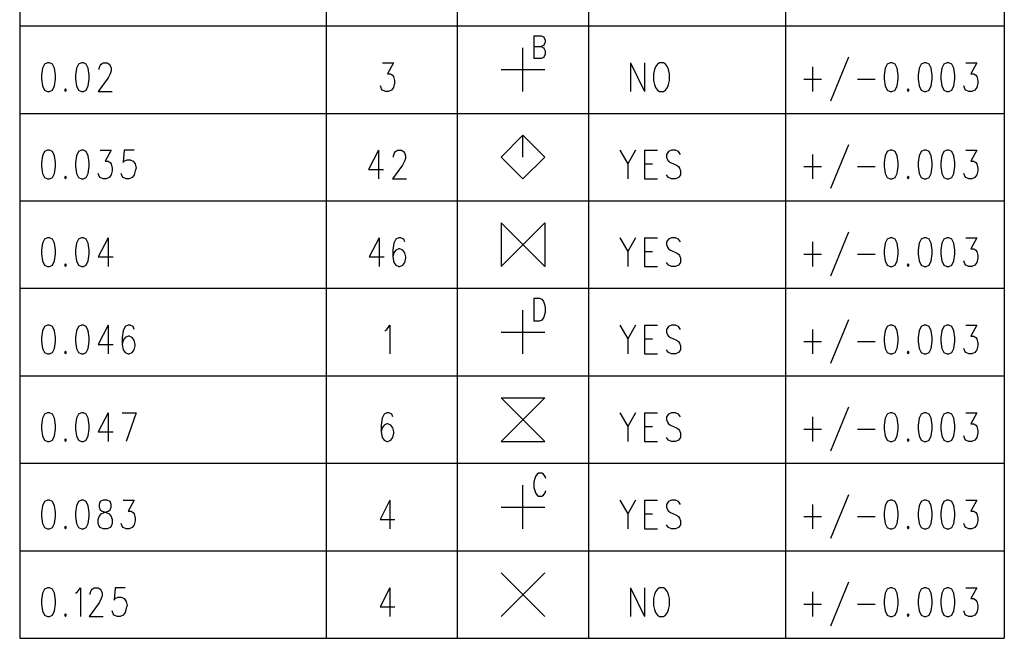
# Model space of a CAD drawing. Extents: x 2 to 38, y 4.3 to 27.6.
# Tile 27 of 31: x 28.8 to 33.6, y 13.9 to 16.9. Entities that reach past the tile are written whole.
import ezdxf

# ---------------------------------------------------------------- set-up
doc = ezdxf.new("R2010")
doc.units = 0
doc.layers.add('pho', color=1, linetype='CONTINUOUS')

msp = doc.modelspace()

# ---------------------------------------------------------------- linework, layer by layer
at = {"layer": 'pho', "color": 1}
for points in [[(28.84975, 18.52616), (28.84975, 13.87062)], [(30.33106, 18.52616), (30.33106, 13.87062)], [(30.96591, 18.52616), (30.96591, 13.87062)], [(31.60075, 18.52616), (31.60075, 13.87062)], [(32.55302, 18.52616), (32.55302, 13.87062)], [(33.6111, 18.52616), (33.6111, 13.87062)], [(28.84975, 16.83324), (33.6111, 16.83324)], [(31.33623, 16.78562), (31.33623, 16.67452)], [(31.33623, 16.78562), (31.37086, 16.78562), (31.3824, 16.78033), (31.38625, 16.77504), (31.3901, 16.76446), (31.3901, 16.75388), (31.38625, 16.7433), (31.3824, 16.73801), (31.37086, 16.73272)], [(31.28333, 16.51581), (31.28333, 16.72743)], [(31.33623, 16.73272), (31.37086, 16.73272), (31.3824, 16.72743), (31.38625, 16.72214), (31.3901, 16.71156), (31.3901, 16.69569), (31.38625, 16.6851), (31.3824, 16.67981), (31.37086, 16.67452), (31.33623, 16.67452)], [(32.85746, 16.68114), (32.77089, 16.46952)], [(28.98442, 16.65468), (28.96999, 16.64807), (28.96037, 16.62823), (28.95556, 16.59517), (28.95556, 16.57533), (28.96037, 16.54226), (28.96999, 16.52243), (28.98442, 16.51581), (28.99404, 16.51581), (29.00846, 16.52243), (29.01808, 16.54226), (29.02289, 16.57533), (29.02289, 16.59517), (29.01808, 16.62823), (29.00846, 16.64807), (28.99404, 16.65468), (28.98442, 16.65468)], [(29.14794, 16.65468), (29.13351, 16.64807), (29.12389, 16.62823), (29.11908, 16.59517), (29.11908, 16.57533), (29.12389, 16.54226), (29.13351, 16.52243), (29.14794, 16.51581), (29.15756, 16.51581), (29.17199, 16.52243), (29.1816, 16.54226), (29.18641, 16.57533), (29.18641, 16.59517), (29.1816, 16.62823), (29.17199, 16.64807), (29.15756, 16.65468), (29.14794, 16.65468)], [(29.23451, 16.62162), (29.23451, 16.62823), (29.23932, 16.64146), (29.24413, 16.64807), (29.25375, 16.65468), (29.27298, 16.65468), (29.2826, 16.64807), (29.28741, 16.64146), (29.29222, 16.62823), (29.29222, 16.61501), (29.28741, 16.60178), (29.27779, 16.58194), (29.2297, 16.51581), (29.29703, 16.51581)], [(30.60424, 16.65468), (30.65714, 16.65468), (30.62828, 16.60178), (30.64271, 16.60178), (30.65233, 16.59517), (30.65714, 16.58856), (30.66195, 16.56872), (30.66195, 16.55549), (30.65714, 16.53565), (30.64752, 16.52243), (30.63309, 16.51581), (30.61866, 16.51581), (30.60424, 16.52243), (30.59943, 16.52904), (30.59462, 16.54226)], [(31.17752, 16.62162), (31.38914, 16.62162)], [(31.80419, 16.65468), (31.80419, 16.51581)], [(31.80419, 16.65468), (31.87152, 16.51581)], [(31.87152, 16.65468), (31.87152, 16.51581)], [(31.94367, 16.65468), (31.93405, 16.64807), (31.92443, 16.63485), (31.91962, 16.62162), (31.91481, 16.60178), (31.91481, 16.56872), (31.91962, 16.54888), (31.92443, 16.53565), (31.93405, 16.52243), (31.94367, 16.51581), (31.9629, 16.51581), (31.97252, 16.52243), (31.98214, 16.53565), (31.98695, 16.54888), (31.99176, 16.56872), (31.99176, 16.60178), (31.98695, 16.62162), (31.98214, 16.63485), (31.97252, 16.64807), (31.9629, 16.65468), (31.94367, 16.65468)], [(32.68432, 16.63485), (32.68432, 16.51581)], [(33.05946, 16.65468), (33.04503, 16.64807), (33.03541, 16.62823), (33.0306, 16.59517), (33.0306, 16.57533), (33.03541, 16.54226), (33.04503, 16.52243), (33.05946, 16.51581), (33.06907, 16.51581), (33.0835, 16.52243), (33.09312, 16.54226), (33.09793, 16.57533), (33.09793, 16.59517), (33.09312, 16.62823), (33.0835, 16.64807), (33.06907, 16.65468), (33.05946, 16.65468)], [(33.22298, 16.65468), (33.20855, 16.64807), (33.19893, 16.62823), (33.19412, 16.59517), (33.19412, 16.57533), (33.19893, 16.54226), (33.20855, 16.52243), (33.22298, 16.51581), (33.2326, 16.51581), (33.24702, 16.52243), (33.25664, 16.54226), (33.26145, 16.57533), (33.26145, 16.59517), (33.25664, 16.62823), (33.24702, 16.64807), (33.2326, 16.65468), (33.22298, 16.65468)], [(33.33359, 16.65468), (33.31917, 16.64807), (33.30955, 16.62823), (33.30474, 16.59517), (33.30474, 16.57533), (33.30955, 16.54226), (33.31917, 16.52243), (33.33359, 16.51581), (33.34321, 16.51581), (33.35764, 16.52243), (33.36726, 16.54226), (33.37207, 16.57533), (33.37207, 16.59517), (33.36726, 16.62823), (33.35764, 16.64807), (33.34321, 16.65468), (33.33359, 16.65468)], [(33.42497, 16.65468), (33.47788, 16.65468), (33.44902, 16.60178), (33.46345, 16.60178), (33.47307, 16.59517), (33.47788, 16.58856), (33.48269, 16.56872), (33.48269, 16.55549), (33.47788, 16.53565), (33.46826, 16.52243), (33.45383, 16.51581), (33.4394, 16.51581), (33.42497, 16.52243), (33.42016, 16.52904), (33.41535, 16.54226)], [(32.64103, 16.57533), (32.7276, 16.57533)], [(32.90074, 16.57533), (32.98731, 16.57533)], [(29.07099, 16.52904), (29.06618, 16.52243), (29.07099, 16.51581), (29.0758, 16.52243), (29.07099, 16.52904)], [(33.14603, 16.52904), (33.14122, 16.52243), (33.14603, 16.51581), (33.15083, 16.52243), (33.14603, 16.52904)], [(28.84975, 16.41), (33.6111, 16.41)], [(31.28333, 16.09258), (31.38914, 16.19839), (31.28333, 16.3042), (31.17752, 16.19839), (31.28333, 16.09258)], [(31.28333, 16.19839), (31.28333, 16.3042)], [(32.85746, 16.25791), (32.77089, 16.04629)], [(28.98442, 16.23145), (28.96999, 16.22484), (28.96037, 16.205), (28.95556, 16.17194), (28.95556, 16.1521), (28.96037, 16.11903), (28.96999, 16.09919), (28.98442, 16.09258), (28.99404, 16.09258), (29.00846, 16.09919), (29.01808, 16.11903), (29.02289, 16.1521), (29.02289, 16.17194), (29.01808, 16.205), (29.00846, 16.22484), (28.99404, 16.23145), (28.98442, 16.23145)], [(29.14794, 16.23145), (29.13351, 16.22484), (29.12389, 16.205), (29.11908, 16.17194), (29.11908, 16.1521), (29.12389, 16.11903), (29.13351, 16.09919), (29.14794, 16.09258), (29.15756, 16.09258), (29.17199, 16.09919), (29.1816, 16.11903), (29.18641, 16.1521), (29.18641, 16.17194), (29.1816, 16.205), (29.17199, 16.22484), (29.15756, 16.23145), (29.14794, 16.23145)], [(29.23932, 16.23145), (29.29222, 16.23145), (29.26336, 16.17855), (29.27779, 16.17855), (29.28741, 16.17194), (29.29222, 16.16532), (29.29703, 16.14549), (29.29703, 16.13226), (29.29222, 16.11242), (29.2826, 16.09919), (29.26817, 16.09258), (29.25375, 16.09258), (29.23932, 16.09919), (29.23451, 16.10581), (29.2297, 16.11903)], [(29.40284, 16.23145), (29.35474, 16.23145), (29.34993, 16.17194), (29.35474, 16.17855), (29.36917, 16.18516), (29.3836, 16.18516), (29.39803, 16.17855), (29.40765, 16.16532), (29.41246, 16.14549), (29.40765, 16.13226), (29.40284, 16.11242), (29.39322, 16.09919), (29.37879, 16.09258), (29.36436, 16.09258), (29.34993, 16.09919), (29.34513, 16.10581), (29.34032, 16.11903)], [(30.585, 16.23145), (30.5369, 16.13887), (30.60905, 16.13887)], [(30.585, 16.23145), (30.585, 16.09258)], [(30.65714, 16.19839), (30.65714, 16.205), (30.66195, 16.21823), (30.66676, 16.22484), (30.67638, 16.23145), (30.69562, 16.23145), (30.70523, 16.22484), (30.71004, 16.21823), (30.71485, 16.205), (30.71485, 16.19178), (30.71004, 16.17855), (30.70043, 16.15871), (30.65233, 16.09258), (30.71966, 16.09258)], [(31.75129, 16.23145), (31.78976, 16.16532), (31.78976, 16.09258)], [(31.82824, 16.23145), (31.78976, 16.16532)], [(31.87152, 16.23145), (31.87152, 16.09258)], [(31.87152, 16.23145), (31.93405, 16.23145)], [(32.04466, 16.21162), (32.03504, 16.22484), (32.02062, 16.23145), (32.00138, 16.23145), (31.98695, 16.22484), (31.97733, 16.21162), (31.97733, 16.19839), (31.98214, 16.18516), (31.98695, 16.17855), (31.99657, 16.17194), (32.02543, 16.15871), (32.03504, 16.1521), (32.03985, 16.14549), (32.04466, 16.13226), (32.04466, 16.11242), (32.03504, 16.09919), (32.02062, 16.09258), (32.00138, 16.09258), (31.98695, 16.09919), (31.97733, 16.11242)], [(32.68432, 16.21162), (32.68432, 16.09258)], [(33.05946, 16.23145), (33.04503, 16.22484), (33.03541, 16.205), (33.0306, 16.17194), (33.0306, 16.1521), (33.03541, 16.11903), (33.04503, 16.09919), (33.05946, 16.09258), (33.06907, 16.09258), (33.0835, 16.09919), (33.09312, 16.11903), (33.09793, 16.1521), (33.09793, 16.17194), (33.09312, 16.205), (33.0835, 16.22484), (33.06907, 16.23145), (33.05946, 16.23145)], [(33.22298, 16.23145), (33.20855, 16.22484), (33.19893, 16.205), (33.19412, 16.17194), (33.19412, 16.1521), (33.19893, 16.11903), (33.20855, 16.09919), (33.22298, 16.09258), (33.2326, 16.09258), (33.24702, 16.09919), (33.25664, 16.11903), (33.26145, 16.1521), (33.26145, 16.17194), (33.25664, 16.205), (33.24702, 16.22484), (33.2326, 16.23145), (33.22298, 16.23145)], [(33.33359, 16.23145), (33.31917, 16.22484), (33.30955, 16.205), (33.30474, 16.17194), (33.30474, 16.1521), (33.30955, 16.11903), (33.31917, 16.09919), (33.33359, 16.09258), (33.34321, 16.09258), (33.35764, 16.09919), (33.36726, 16.11903), (33.37207, 16.1521), (33.37207, 16.17194), (33.36726, 16.205), (33.35764, 16.22484), (33.34321, 16.23145), (33.33359, 16.23145)], [(33.42497, 16.23145), (33.47788, 16.23145), (33.44902, 16.17855), (33.46345, 16.17855), (33.47307, 16.17194), (33.47788, 16.16532), (33.48269, 16.14549), (33.48269, 16.13226), (33.47788, 16.11242), (33.46826, 16.09919), (33.45383, 16.09258), (33.4394, 16.09258), (33.42497, 16.09919), (33.42016, 16.10581), (33.41535, 16.11903)], [(31.87152, 16.16532), (31.91, 16.16532)], [(32.64103, 16.1521), (32.7276, 16.1521)], [(32.90074, 16.1521), (32.98731, 16.1521)], [(29.07099, 16.10581), (29.06618, 16.09919), (29.07099, 16.09258), (29.0758, 16.09919), (29.07099, 16.10581)], [(33.14603, 16.10581), (33.14122, 16.09919), (33.14603, 16.09258), (33.15083, 16.09919), (33.14603, 16.10581)], [(31.87152, 16.09258), (31.93405, 16.09258)], [(28.84975, 15.98677), (33.6111, 15.98677)], [(31.17752, 15.66935), (31.38914, 15.88097), (31.38914, 15.66935), (31.17752, 15.88097), (31.17752, 15.66935)], [(28.98442, 15.80822), (28.96999, 15.80161), (28.96037, 15.78177), (28.95556, 15.74871), (28.95556, 15.72887), (28.96037, 15.6958), (28.96999, 15.67596), (28.98442, 15.66935), (28.99404, 15.66935), (29.00846, 15.67596), (29.01808, 15.6958), (29.02289, 15.72887), (29.02289, 15.74871), (29.01808, 15.78177), (29.00846, 15.80161), (28.99404, 15.80822), (28.98442, 15.80822)], [(29.14794, 15.80822), (29.13351, 15.80161), (29.12389, 15.78177), (29.11908, 15.74871), (29.11908, 15.72887), (29.12389, 15.6958), (29.13351, 15.67596), (29.14794, 15.66935), (29.15756, 15.66935), (29.17199, 15.67596), (29.1816, 15.6958), (29.18641, 15.72887), (29.18641, 15.74871), (29.1816, 15.78177), (29.17199, 15.80161), (29.15756, 15.80822), (29.14794, 15.80822)], [(29.27779, 15.80822), (29.2297, 15.71564), (29.30184, 15.71564)], [(29.27779, 15.80822), (29.27779, 15.66935)], [(30.5874, 15.80822), (30.53931, 15.71564), (30.61145, 15.71564)], [(30.5874, 15.80822), (30.5874, 15.66935)], [(30.71245, 15.78838), (30.70764, 15.80161), (30.69321, 15.80822), (30.68359, 15.80822), (30.66916, 15.80161), (30.65955, 15.78177), (30.65474, 15.74871), (30.65474, 15.71564), (30.65955, 15.68919), (30.66916, 15.67596), (30.68359, 15.66935), (30.6884, 15.66935), (30.70283, 15.67596), (30.71245, 15.68919), (30.71726, 15.70903), (30.71726, 15.71564), (30.71245, 15.73548), (30.70283, 15.74871), (30.6884, 15.75532), (30.68359, 15.75532), (30.66916, 15.74871), (30.65955, 15.73548), (30.65474, 15.71564)], [(31.75129, 15.80822), (31.78976, 15.74209), (31.78976, 15.66935)], [(31.82824, 15.80822), (31.78976, 15.74209)], [(31.87152, 15.80822), (31.87152, 15.66935)], [(31.87152, 15.80822), (31.93405, 15.80822)], [(32.04466, 15.78838), (32.03504, 15.80161), (32.02062, 15.80822), (32.00138, 15.80822), (31.98695, 15.80161), (31.97733, 15.78838), (31.97733, 15.77516), (31.98214, 15.76193), (31.98695, 15.75532), (31.99657, 15.74871), (32.02543, 15.73548), (32.03504, 15.72887), (32.03985, 15.72225), (32.04466, 15.70903), (32.04466, 15.68919), (32.03504, 15.67596), (32.02062, 15.66935), (32.00138, 15.66935), (31.98695, 15.67596), (31.97733, 15.68919)], [(32.85746, 15.83468), (32.77089, 15.62306)], [(33.05946, 15.80822), (33.04503, 15.80161), (33.03541, 15.78177), (33.0306, 15.74871), (33.0306, 15.72887), (33.03541, 15.6958), (33.04503, 15.67596), (33.05946, 15.66935), (33.06907, 15.66935), (33.0835, 15.67596), (33.09312, 15.6958), (33.09793, 15.72887), (33.09793, 15.74871), (33.09312, 15.78177), (33.0835, 15.80161), (33.06907, 15.80822), (33.05946, 15.80822)], [(33.22298, 15.80822), (33.20855, 15.80161), (33.19893, 15.78177), (33.19412, 15.74871), (33.19412, 15.72887), (33.19893, 15.6958), (33.20855, 15.67596), (33.22298, 15.66935), (33.2326, 15.66935), (33.24702, 15.67596), (33.25664, 15.6958), (33.26145, 15.72887), (33.26145, 15.74871), (33.25664, 15.78177), (33.24702, 15.80161), (33.2326, 15.80822), (33.22298, 15.80822)], [(33.33359, 15.80822), (33.31917, 15.80161), (33.30955, 15.78177), (33.30474, 15.74871), (33.30474, 15.72887), (33.30955, 15.6958), (33.31917, 15.67596), (33.33359, 15.66935), (33.34321, 15.66935), (33.35764, 15.67596), (33.36726, 15.6958), (33.37207, 15.72887), (33.37207, 15.74871), (33.36726, 15.78177), (33.35764, 15.80161), (33.34321, 15.80822), (33.33359, 15.80822)], [(33.42497, 15.80822), (33.47788, 15.80822), (33.44902, 15.75532), (33.46345, 15.75532), (33.47307, 15.74871), (33.47788, 15.74209), (33.48269, 15.72225), (33.48269, 15.70903), (33.47788, 15.68919), (33.46826, 15.67596), (33.45383, 15.66935), (33.4394, 15.66935), (33.42497, 15.67596), (33.42016, 15.68258), (33.41535, 15.6958)], [(32.68432, 15.78838), (32.68432, 15.66935)], [(31.87152, 15.74209), (31.91, 15.74209)], [(32.64103, 15.72887), (32.7276, 15.72887)], [(32.90074, 15.72887), (32.98731, 15.72887)], [(29.07099, 15.68258), (29.06618, 15.67596), (29.07099, 15.66935), (29.0758, 15.67596), (29.07099, 15.68258)], [(31.87152, 15.66935), (31.93405, 15.66935)], [(33.14603, 15.68258), (33.14122, 15.67596), (33.14603, 15.66935), (33.15083, 15.67596), (33.14603, 15.68258)], [(28.84975, 15.56354), (33.6111, 15.56354)], [(31.33623, 15.51593), (31.33623, 15.40483)], [(31.33623, 15.51593), (31.36317, 15.51593), (31.37471, 15.51064), (31.3824, 15.50006), (31.38625, 15.48948), (31.3901, 15.47361), (31.3901, 15.44715), (31.38625, 15.43128), (31.3824, 15.4207), (31.37471, 15.41012), (31.36317, 15.40483), (31.33623, 15.40483)], [(31.28333, 15.24612), (31.28333, 15.45774)], [(28.98442, 15.38499), (28.96999, 15.37838), (28.96037, 15.35854), (28.95556, 15.32548), (28.95556, 15.30564), (28.96037, 15.27257), (28.96999, 15.25273), (28.98442, 15.24612), (28.99404, 15.24612), (29.00846, 15.25273), (29.01808, 15.27257), (29.02289, 15.30564), (29.02289, 15.32548), (29.01808, 15.35854), (29.00846, 15.37838), (28.99404, 15.38499), (28.98442, 15.38499)], [(29.14794, 15.38499), (29.13351, 15.37838), (29.12389, 15.35854), (29.11908, 15.32548), (29.11908, 15.30564), (29.12389, 15.27257), (29.13351, 15.25273), (29.14794, 15.24612), (29.15756, 15.24612), (29.17199, 15.25273), (29.1816, 15.27257), (29.18641, 15.30564), (29.18641, 15.32548), (29.1816, 15.35854), (29.17199, 15.37838), (29.15756, 15.38499), (29.14794, 15.38499)], [(29.27779, 15.38499), (29.2297, 15.29241), (29.30184, 15.29241)], [(29.27779, 15.38499), (29.27779, 15.24612)], [(29.40284, 15.36515), (29.39803, 15.37838), (29.3836, 15.38499), (29.37398, 15.38499), (29.35955, 15.37838), (29.34993, 15.35854), (29.34513, 15.32548), (29.34513, 15.29241), (29.34993, 15.26596), (29.35955, 15.25273), (29.37398, 15.24612), (29.37879, 15.24612), (29.39322, 15.25273), (29.40284, 15.26596), (29.40765, 15.2858), (29.40765, 15.29241), (29.40284, 15.31225), (29.39322, 15.32548), (29.37879, 15.33209), (29.37398, 15.33209), (29.35955, 15.32548), (29.34993, 15.31225), (29.34513, 15.29241)], [(30.61626, 15.35854), (30.62588, 15.36515), (30.64031, 15.38499), (30.64031, 15.24612)], [(31.75129, 15.38499), (31.78976, 15.31886), (31.78976, 15.24612)], [(31.82824, 15.38499), (31.78976, 15.31886)], [(31.87152, 15.38499), (31.87152, 15.24612)], [(31.87152, 15.38499), (31.93405, 15.38499)], [(32.04466, 15.36515), (32.03504, 15.37838), (32.02062, 15.38499), (32.00138, 15.38499), (31.98695, 15.37838), (31.97733, 15.36515), (31.97733, 15.35193), (31.98214, 15.3387), (31.98695, 15.33209), (31.99657, 15.32548), (32.02543, 15.31225), (32.03504, 15.30564), (32.03985, 15.29902), (32.04466, 15.2858), (32.04466, 15.26596), (32.03504, 15.25273), (32.02062, 15.24612), (32.00138, 15.24612), (31.98695, 15.25273), (31.97733, 15.26596)], [(32.85746, 15.41144), (32.77089, 15.19983)], [(33.05946, 15.38499), (33.04503, 15.37838), (33.03541, 15.35854), (33.0306, 15.32548), (33.0306, 15.30564), (33.03541, 15.27257), (33.04503, 15.25273), (33.05946, 15.24612), (33.06907, 15.24612), (33.0835, 15.25273), (33.09312, 15.27257), (33.09793, 15.30564), (33.09793, 15.32548), (33.09312, 15.35854), (33.0835, 15.37838), (33.06907, 15.38499), (33.05946, 15.38499)], [(33.22298, 15.38499), (33.20855, 15.37838), (33.19893, 15.35854), (33.19412, 15.32548), (33.19412, 15.30564), (33.19893, 15.27257), (33.20855, 15.25273), (33.22298, 15.24612), (33.2326, 15.24612), (33.24702, 15.25273), (33.25664, 15.27257), (33.26145, 15.30564), (33.26145, 15.32548), (33.25664, 15.35854), (33.24702, 15.37838), (33.2326, 15.38499), (33.22298, 15.38499)], [(33.33359, 15.38499), (33.31917, 15.37838), (33.30955, 15.35854), (33.30474, 15.32548), (33.30474, 15.30564), (33.30955, 15.27257), (33.31917, 15.25273), (33.33359, 15.24612), (33.34321, 15.24612), (33.35764, 15.25273), (33.36726, 15.27257), (33.37207, 15.30564), (33.37207, 15.32548), (33.36726, 15.35854), (33.35764, 15.37838), (33.34321, 15.38499), (33.33359, 15.38499)], [(33.42497, 15.38499), (33.47788, 15.38499), (33.44902, 15.33209), (33.46345, 15.33209), (33.47307, 15.32548), (33.47788, 15.31886), (33.48269, 15.29902), (33.48269, 15.2858), (33.47788, 15.26596), (33.46826, 15.25273), (33.45383, 15.24612), (33.4394, 15.24612), (33.42497, 15.25273), (33.42016, 15.25935), (33.41535, 15.27257)], [(31.17752, 15.35193), (31.38914, 15.35193)], [(32.68432, 15.36515), (32.68432, 15.24612)], [(31.87152, 15.31886), (31.91, 15.31886)], [(32.64103, 15.30564), (32.7276, 15.30564)], [(32.90074, 15.30564), (32.98731, 15.30564)], [(29.07099, 15.25935), (29.06618, 15.25273), (29.07099, 15.24612), (29.0758, 15.25273), (29.07099, 15.25935)], [(31.87152, 15.24612), (31.93405, 15.24612)], [(33.14603, 15.25935), (33.14122, 15.25273), (33.14603, 15.24612), (33.15083, 15.25273), (33.14603, 15.25935)], [(28.84975, 15.14031), (33.6111, 15.14031)], [(31.17752, 14.82289), (31.38914, 14.82289), (31.17752, 15.03451), (31.38914, 15.03451), (31.17752, 14.82289)], [(28.98442, 14.96176), (28.96999, 14.95515), (28.96037, 14.93531), (28.95556, 14.90225), (28.95556, 14.88241), (28.96037, 14.84934), (28.96999, 14.8295), (28.98442, 14.82289), (28.99404, 14.82289), (29.00846, 14.8295), (29.01808, 14.84934), (29.02289, 14.88241), (29.02289, 14.90225), (29.01808, 14.93531), (29.00846, 14.95515), (28.99404, 14.96176), (28.98442, 14.96176)], [(29.14794, 14.96176), (29.13351, 14.95515), (29.12389, 14.93531), (29.11908, 14.90225), (29.11908, 14.88241), (29.12389, 14.84934), (29.13351, 14.8295), (29.14794, 14.82289), (29.15756, 14.82289), (29.17199, 14.8295), (29.1816, 14.84934), (29.18641, 14.88241), (29.18641, 14.90225), (29.1816, 14.93531), (29.17199, 14.95515), (29.15756, 14.96176), (29.14794, 14.96176)], [(29.27779, 14.96176), (29.2297, 14.86918), (29.30184, 14.86918)], [(29.27779, 14.96176), (29.27779, 14.82289)], [(29.34513, 14.96176), (29.41246, 14.96176)], [(29.41246, 14.96176), (29.36436, 14.82289)], [(30.65474, 14.94192), (30.64993, 14.95515), (30.6355, 14.96176), (30.62588, 14.96176), (30.61145, 14.95515), (30.60183, 14.93531), (30.59702, 14.90225), (30.59702, 14.86918), (30.60183, 14.84273), (30.61145, 14.8295), (30.62588, 14.82289), (30.63069, 14.82289), (30.64512, 14.8295), (30.65474, 14.84273), (30.65955, 14.86257), (30.65955, 14.86918), (30.65474, 14.88902), (30.64512, 14.90225), (30.63069, 14.90886), (30.62588, 14.90886), (30.61145, 14.90225), (30.60183, 14.88902), (30.59702, 14.86918)], [(31.75129, 14.96176), (31.78976, 14.89563), (31.78976, 14.82289)], [(31.82824, 14.96176), (31.78976, 14.89563)], [(31.87152, 14.96176), (31.87152, 14.82289)], [(31.87152, 14.96176), (31.93405, 14.96176)], [(32.04466, 14.94192), (32.03504, 14.95515), (32.02062, 14.96176), (32.00138, 14.96176), (31.98695, 14.95515), (31.97733, 14.94192), (31.97733, 14.9287), (31.98214, 14.91547), (31.98695, 14.90886), (31.99657, 14.90225), (32.02543, 14.88902), (32.03504, 14.88241), (32.03985, 14.87579), (32.04466, 14.86257), (32.04466, 14.84273), (32.03504, 14.8295), (32.02062, 14.82289), (32.00138, 14.82289), (31.98695, 14.8295), (31.97733, 14.84273)], [(32.85746, 14.98821), (32.77089, 14.7766)], [(33.05946, 14.96176), (33.04503, 14.95515), (33.03541, 14.93531), (33.0306, 14.90225), (33.0306, 14.88241), (33.03541, 14.84934), (33.04503, 14.8295), (33.05946, 14.82289), (33.06907, 14.82289), (33.0835, 14.8295), (33.09312, 14.84934), (33.09793, 14.88241), (33.09793, 14.90225), (33.09312, 14.93531), (33.0835, 14.95515), (33.06907, 14.96176), (33.05946, 14.96176)], [(33.22298, 14.96176), (33.20855, 14.95515), (33.19893, 14.93531), (33.19412, 14.90225), (33.19412, 14.88241), (33.19893, 14.84934), (33.20855, 14.8295), (33.22298, 14.82289), (33.2326, 14.82289), (33.24702, 14.8295), (33.25664, 14.84934), (33.26145, 14.88241), (33.26145, 14.90225), (33.25664, 14.93531), (33.24702, 14.95515), (33.2326, 14.96176), (33.22298, 14.96176)], [(33.33359, 14.96176), (33.31917, 14.95515), (33.30955, 14.93531), (33.30474, 14.90225), (33.30474, 14.88241), (33.30955, 14.84934), (33.31917, 14.8295), (33.33359, 14.82289), (33.34321, 14.82289), (33.35764, 14.8295), (33.36726, 14.84934), (33.37207, 14.88241), (33.37207, 14.90225), (33.36726, 14.93531), (33.35764, 14.95515), (33.34321, 14.96176), (33.33359, 14.96176)], [(33.42497, 14.96176), (33.47788, 14.96176), (33.44902, 14.90886), (33.46345, 14.90886), (33.47307, 14.90225), (33.47788, 14.89563), (33.48269, 14.87579), (33.48269, 14.86257), (33.47788, 14.84273), (33.46826, 14.8295), (33.45383, 14.82289), (33.4394, 14.82289), (33.42497, 14.8295), (33.42016, 14.83612), (33.41535, 14.84934)], [(32.68432, 14.94192), (32.68432, 14.82289)], [(31.87152, 14.89563), (31.91, 14.89563)], [(32.64103, 14.88241), (32.7276, 14.88241)], [(32.90074, 14.88241), (32.98731, 14.88241)], [(29.07099, 14.83612), (29.06618, 14.8295), (29.07099, 14.82289), (29.0758, 14.8295), (29.07099, 14.83612)], [(31.87152, 14.82289), (31.93405, 14.82289)], [(33.14603, 14.83612), (33.14122, 14.8295), (33.14603, 14.82289), (33.15083, 14.8295), (33.14603, 14.83612)], [(28.84975, 14.71708), (33.6111, 14.71708)], [(31.39395, 14.64302), (31.3901, 14.6536), (31.3824, 14.66418), (31.37471, 14.66947), (31.35932, 14.66947), (31.35162, 14.66418), (31.34393, 14.6536), (31.34008, 14.64302), (31.33623, 14.62715), (31.33623, 14.60069), (31.34008, 14.58482), (31.34393, 14.57424), (31.35162, 14.56366), (31.35932, 14.55837), (31.37471, 14.55837), (31.3824, 14.56366), (31.3901, 14.57424), (31.39395, 14.58482)], [(31.28333, 14.39966), (31.28333, 14.61127)], [(28.98442, 14.53853), (28.96999, 14.53192), (28.96037, 14.51208), (28.95556, 14.47901), (28.95556, 14.45918), (28.96037, 14.42611), (28.96999, 14.40627), (28.98442, 14.39966), (28.99404, 14.39966), (29.00846, 14.40627), (29.01808, 14.42611), (29.02289, 14.45918), (29.02289, 14.47901), (29.01808, 14.51208), (29.00846, 14.53192), (28.99404, 14.53853), (28.98442, 14.53853)], [(29.14794, 14.53853), (29.13351, 14.53192), (29.12389, 14.51208), (29.11908, 14.47901), (29.11908, 14.45918), (29.12389, 14.42611), (29.13351, 14.40627), (29.14794, 14.39966), (29.15756, 14.39966), (29.17199, 14.40627), (29.1816, 14.42611), (29.18641, 14.45918), (29.18641, 14.47901), (29.1816, 14.51208), (29.17199, 14.53192), (29.15756, 14.53853), (29.14794, 14.53853)], [(29.25375, 14.53853), (29.23932, 14.53192), (29.23451, 14.51869), (29.23451, 14.50547), (29.23932, 14.49224), (29.24894, 14.48563), (29.26817, 14.47901), (29.2826, 14.4724), (29.29222, 14.45918), (29.29703, 14.44595), (29.29703, 14.42611), (29.29222, 14.41289), (29.28741, 14.40627), (29.27298, 14.39966), (29.25375, 14.39966), (29.23932, 14.40627), (29.23451, 14.41289), (29.2297, 14.42611), (29.2297, 14.44595), (29.23451, 14.45918), (29.24413, 14.4724), (29.25856, 14.47901), (29.27779, 14.48563), (29.28741, 14.49224), (29.29222, 14.50547), (29.29222, 14.51869), (29.28741, 14.53192), (29.27298, 14.53853), (29.25375, 14.53853)], [(29.34993, 14.53853), (29.40284, 14.53853), (29.37398, 14.48563), (29.38841, 14.48563), (29.39803, 14.47901), (29.40284, 14.4724), (29.40765, 14.45256), (29.40765, 14.43934), (29.40284, 14.4195), (29.39322, 14.40627), (29.37879, 14.39966), (29.36436, 14.39966), (29.34993, 14.40627), (29.34513, 14.41289), (29.34032, 14.42611)], [(30.64031, 14.53853), (30.59221, 14.44595), (30.66435, 14.44595)], [(30.64031, 14.53853), (30.64031, 14.39966)], [(31.75129, 14.53853), (31.78976, 14.4724), (31.78976, 14.39966)], [(31.82824, 14.53853), (31.78976, 14.4724)], [(31.87152, 14.53853), (31.87152, 14.39966)], [(31.87152, 14.53853), (31.93405, 14.53853)], [(32.04466, 14.51869), (32.03504, 14.53192), (32.02062, 14.53853), (32.00138, 14.53853), (31.98695, 14.53192), (31.97733, 14.51869), (31.97733, 14.50547), (31.98214, 14.49224), (31.98695, 14.48563), (31.99657, 14.47901), (32.02543, 14.46579), (32.03504, 14.45918), (32.03985, 14.45256), (32.04466, 14.43934), (32.04466, 14.4195), (32.03504, 14.40627), (32.02062, 14.39966), (32.00138, 14.39966), (31.98695, 14.40627), (31.97733, 14.4195)], [(32.85746, 14.56498), (32.77089, 14.35337)], [(33.05946, 14.53853), (33.04503, 14.53192), (33.03541, 14.51208), (33.0306, 14.47901), (33.0306, 14.45918), (33.03541, 14.42611), (33.04503, 14.40627), (33.05946, 14.39966), (33.06907, 14.39966), (33.0835, 14.40627), (33.09312, 14.42611), (33.09793, 14.45918), (33.09793, 14.47901), (33.09312, 14.51208), (33.0835, 14.53192), (33.06907, 14.53853), (33.05946, 14.53853)], [(33.22298, 14.53853), (33.20855, 14.53192), (33.19893, 14.51208), (33.19412, 14.47901), (33.19412, 14.45918), (33.19893, 14.42611), (33.20855, 14.40627), (33.22298, 14.39966), (33.2326, 14.39966), (33.24702, 14.40627), (33.25664, 14.42611), (33.26145, 14.45918), (33.26145, 14.47901), (33.25664, 14.51208), (33.24702, 14.53192), (33.2326, 14.53853), (33.22298, 14.53853)], [(33.33359, 14.53853), (33.31917, 14.53192), (33.30955, 14.51208), (33.30474, 14.47901), (33.30474, 14.45918), (33.30955, 14.42611), (33.31917, 14.40627), (33.33359, 14.39966), (33.34321, 14.39966), (33.35764, 14.40627), (33.36726, 14.42611), (33.37207, 14.45918), (33.37207, 14.47901), (33.36726, 14.51208), (33.35764, 14.53192), (33.34321, 14.53853), (33.33359, 14.53853)], [(33.42497, 14.53853), (33.47788, 14.53853), (33.44902, 14.48563), (33.46345, 14.48563), (33.47307, 14.47901), (33.47788, 14.4724), (33.48269, 14.45256), (33.48269, 14.43934), (33.47788, 14.4195), (33.46826, 14.40627), (33.45383, 14.39966), (33.4394, 14.39966), (33.42497, 14.40627), (33.42016, 14.41289), (33.41535, 14.42611)], [(31.17752, 14.50547), (31.38914, 14.50547)], [(32.68432, 14.51869), (32.68432, 14.39966)], [(31.87152, 14.4724), (31.91, 14.4724)], [(32.64103, 14.45918), (32.7276, 14.45918)], [(32.90074, 14.45918), (32.98731, 14.45918)], [(29.07099, 14.41289), (29.06618, 14.40627), (29.07099, 14.39966), (29.0758, 14.40627), (29.07099, 14.41289)], [(31.87152, 14.39966), (31.93405, 14.39966)], [(33.14603, 14.41289), (33.14122, 14.40627), (33.14603, 14.39966), (33.15083, 14.40627), (33.14603, 14.41289)], [(28.84975, 14.29385), (33.6111, 14.29385)], [(31.17752, 13.97643), (31.38914, 14.18804)], [(31.17752, 14.18804), (31.38914, 13.97643)], [(32.85746, 14.14175), (32.77089, 13.93014)], [(28.98442, 14.1153), (28.96999, 14.10869), (28.96037, 14.08885), (28.95556, 14.05578), (28.95556, 14.03595), (28.96037, 14.00288), (28.96999, 13.98304), (28.98442, 13.97643), (28.99404, 13.97643), (29.00846, 13.98304), (29.01808, 14.00288), (29.02289, 14.03595), (29.02289, 14.05578), (29.01808, 14.08885), (29.00846, 14.10869), (28.99404, 14.1153), (28.98442, 14.1153)], [(29.11908, 14.08885), (29.1287, 14.09546), (29.14313, 14.1153), (29.14313, 13.97643)], [(29.19122, 14.08224), (29.19122, 14.08885), (29.19603, 14.10208), (29.20084, 14.10869), (29.21046, 14.1153), (29.2297, 14.1153), (29.23932, 14.10869), (29.24413, 14.10208), (29.24894, 14.08885), (29.24894, 14.07562), (29.24413, 14.0624), (29.23451, 14.04256), (29.18641, 13.97643), (29.25375, 13.97643)], [(29.35955, 14.1153), (29.31146, 14.1153), (29.30665, 14.05578), (29.31146, 14.0624), (29.32589, 14.06901), (29.34032, 14.06901), (29.35474, 14.0624), (29.36436, 14.04917), (29.36917, 14.02933), (29.36436, 14.01611), (29.35955, 13.99627), (29.34993, 13.98304), (29.33551, 13.97643), (29.32108, 13.97643), (29.30665, 13.98304), (29.30184, 13.98965), (29.29703, 14.00288)], [(30.64031, 14.1153), (30.59221, 14.02272), (30.66435, 14.02272)], [(30.64031, 14.1153), (30.64031, 13.97643)], [(31.80419, 14.1153), (31.80419, 13.97643)], [(31.80419, 14.1153), (31.87152, 13.97643)], [(31.87152, 14.1153), (31.87152, 13.97643)], [(31.94367, 14.1153), (31.93405, 14.10869), (31.92443, 14.09546), (31.91962, 14.08224), (31.91481, 14.0624), (31.91481, 14.02933), (31.91962, 14.00949), (31.92443, 13.99627), (31.93405, 13.98304), (31.94367, 13.97643), (31.9629, 13.97643), (31.97252, 13.98304), (31.98214, 13.99627), (31.98695, 14.00949), (31.99176, 14.02933), (31.99176, 14.0624), (31.98695, 14.08224), (31.98214, 14.09546), (31.97252, 14.10869), (31.9629, 14.1153), (31.94367, 14.1153)], [(32.68432, 14.09546), (32.68432, 13.97643)], [(33.05946, 14.1153), (33.04503, 14.10869), (33.03541, 14.08885), (33.0306, 14.05578), (33.0306, 14.03595), (33.03541, 14.00288), (33.04503, 13.98304), (33.05946, 13.97643), (33.06907, 13.97643), (33.0835, 13.98304), (33.09312, 14.00288), (33.09793, 14.03595), (33.09793, 14.05578), (33.09312, 14.08885), (33.0835, 14.10869), (33.06907, 14.1153), (33.05946, 14.1153)], [(33.22298, 14.1153), (33.20855, 14.10869), (33.19893, 14.08885), (33.19412, 14.05578), (33.19412, 14.03595), (33.19893, 14.00288), (33.20855, 13.98304), (33.22298, 13.97643), (33.2326, 13.97643), (33.24702, 13.98304), (33.25664, 14.00288), (33.26145, 14.03595), (33.26145, 14.05578), (33.25664, 14.08885), (33.24702, 14.10869), (33.2326, 14.1153), (33.22298, 14.1153)], [(33.33359, 14.1153), (33.31917, 14.10869), (33.30955, 14.08885), (33.30474, 14.05578), (33.30474, 14.03595), (33.30955, 14.00288), (33.31917, 13.98304), (33.33359, 13.97643), (33.34321, 13.97643), (33.35764, 13.98304), (33.36726, 14.00288), (33.37207, 14.03595), (33.37207, 14.05578), (33.36726, 14.08885), (33.35764, 14.10869), (33.34321, 14.1153), (33.33359, 14.1153)], [(33.42497, 14.1153), (33.47788, 14.1153), (33.44902, 14.0624), (33.46345, 14.0624), (33.47307, 14.05578), (33.47788, 14.04917), (33.48269, 14.02933), (33.48269, 14.01611), (33.47788, 13.99627), (33.46826, 13.98304), (33.45383, 13.97643), (33.4394, 13.97643), (33.42497, 13.98304), (33.42016, 13.98965), (33.41535, 14.00288)], [(32.64103, 14.03595), (32.7276, 14.03595)], [(32.90074, 14.03595), (32.98731, 14.03595)], [(29.07099, 13.98965), (29.06618, 13.98304), (29.07099, 13.97643), (29.0758, 13.98304), (29.07099, 13.98965)], [(33.14603, 13.98965), (33.14122, 13.98304), (33.14603, 13.97643), (33.15083, 13.98304), (33.14603, 13.98965)], [(28.84975, 13.87062), (33.6111, 13.87062)]]:
    msp.add_lwpolyline(points, dxfattribs=at)

doc.saveas('drawing.dxf')
